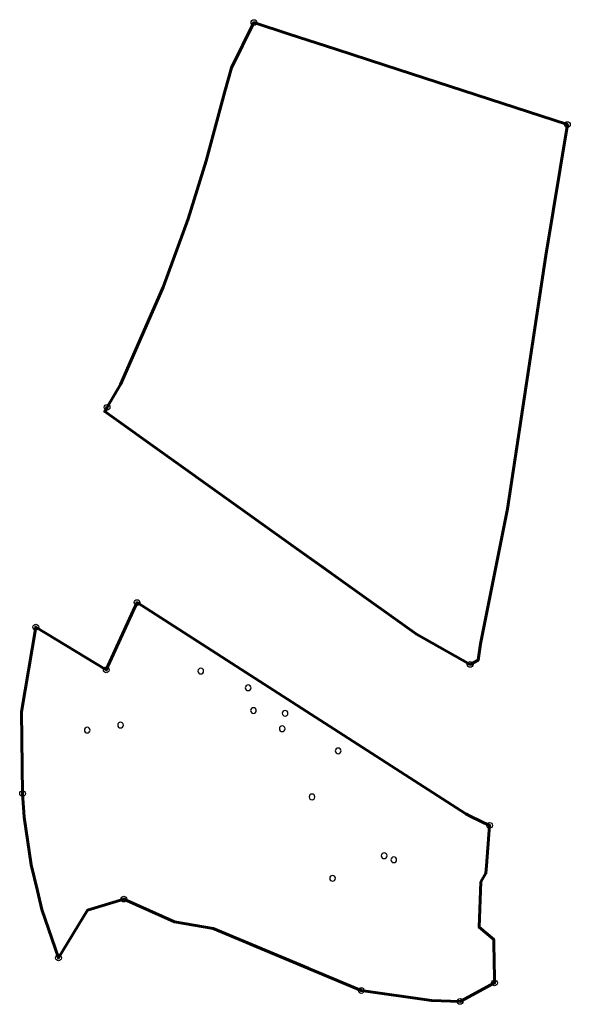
# Model space of a CAD drawing. Header units: inches. Extents: x 198304 to 202793, y 361998 to 367327.
# Tile 3 of 6: x 199656 to 199753, y 364842 to 365015. Entities that reach past the tile are written whole.
import ezdxf

# ---------------------------------------------------------------- set-up
doc = ezdxf.new("R2010")
doc.units = ezdxf.units.IN
doc.header["$MEASUREMENT"] = 0
doc.header["$PDMODE"] = 33
doc.header["$PDSIZE"] = -3
doc.layers.add('Buffer 0_5m', color=63, linetype='Continuous')
doc.layers.add('Hoekpunt', color=79, linetype='Continuous')
doc.layers.add('Onderzoeksgebied', color=188, linetype='Continuous', lineweight=60)

msp = doc.modelspace()

# ---------------------------------------------------------------- linework, layer by layer
at = {"layer": 'Buffer 0_5m'}
for points in [[(199688.078, 364900.912, 1), (199688.078, 364899.912, 1)], [(199696.383, 364897.984, 1), (199696.383, 364896.984, 1)], [(199697.308, 364893.994, 1), (199697.308, 364892.994, 1)], [(199702.843, 364893.511, 1), (199702.843, 364892.511, 1)], [(199668.197, 364890.561, 1), (199668.197, 364889.561, 1)], [(199674.023, 364891.45, 1), (199674.023, 364890.45, 1)], [(199702.347, 364890.802, 1), (199702.347, 364889.802, 1)], [(199712.144, 364886.926, 1), (199712.144, 364885.926, 1)], [(199707.566, 364878.845, 1), (199707.566, 364877.845, 1)], [(199720.209, 364868.541, 1), (199720.209, 364867.541, 1)], [(199721.878, 364867.826, 1), (199721.878, 364866.826, 1)], [(199711.177, 364864.577, 1), (199711.177, 364863.577, 1)]]:
    msp.add_lwpolyline(points, format="xyb", close=True, dxfattribs=at)
at = {"layer": 'Hoekpunt'}
for p in [(199697.3852, 365014.1189), (199752.3128, 364996.233), (199671.6676, 364946.6606), (199676.909, 364912.4182), (199659.1819, 364908.1319), (199671.5115, 364900.6177), (199735.2736, 364901.5755), (199656.857, 364878.9255), (199738.6867, 364873.3656), (199674.6072, 364860.4274), (199663.1507, 364850.1192), (199739.536, 364845.743), (199716.1997, 364844.3936), (199733.5035, 364842.4886)]:
    msp.add_point(p, dxfattribs=at)
at = {"layer": 'Onderzoeksgebied'}
for points in [[(199712.5892, 364916.3534), (199703.0523, 364923.1734), (199671.2443, 364945.9198), (199671.6676, 364946.6606), (199673.996, 364950.6823), (199681.5102, 364967.7215), (199685.8493, 364979.723), (199689.0243, 364989.883), (199692.3052, 365002.0539), (199693.4693, 365006.1814), (199697.3852, 365014.1189), (199703.5843, 365012.1003), (199711.767, 365009.4358), (199720.3125, 365006.6531), (199752.3128, 364996.233), (199748.5028, 364973.2671), (199741.8353, 364928.8806), (199737.0728, 364905.1738), (199736.6494, 364902.3163), (199735.2736, 364901.5755), (199725.8544, 364906.8672), (199712.5892, 364916.3534), (199709.4441, 364918.6025), (199703.9213, 364922.5519)], [(199706.8749, 364848.3003), (199690.2441, 364855.268), (199683.4972, 364856.4587), (199674.6072, 364860.4274), (199668.2571, 364858.5224), (199663.1507, 364850.1192), (199660.2403, 364858.5859), (199659.4826, 364861.8671), (199658.3882, 364866.4176), (199657.1182, 364874.7785), (199656.857, 364878.9255), (199656.6419, 364893.2887), (199659.1819, 364908.1319), (199671.5115, 364900.6177), (199676.2388, 364910.953), (199676.909, 364912.4182), (199734.5354, 364875.3976), (199735.4081, 364874.9181), (199738.6867, 364873.3656), (199738.118, 364866.2868), (199738.0348, 364864.9634), (199737.1485, 364863.4731), (199736.8213, 364855.5309), (199739.4031, 364853.3634), (199739.4379, 364851.7638), (199739.4593, 364850.4506), (199739.536, 364845.743), (199734.2801, 364842.9076), (199733.5035, 364842.4886), (199728.5029, 364842.6474), (199716.1997, 364844.3936), (199712.9621, 364845.75), (199696.7891, 364852.5259)]]:
    msp.add_lwpolyline(points, dxfattribs=at)

doc.saveas('drawing.dxf')
